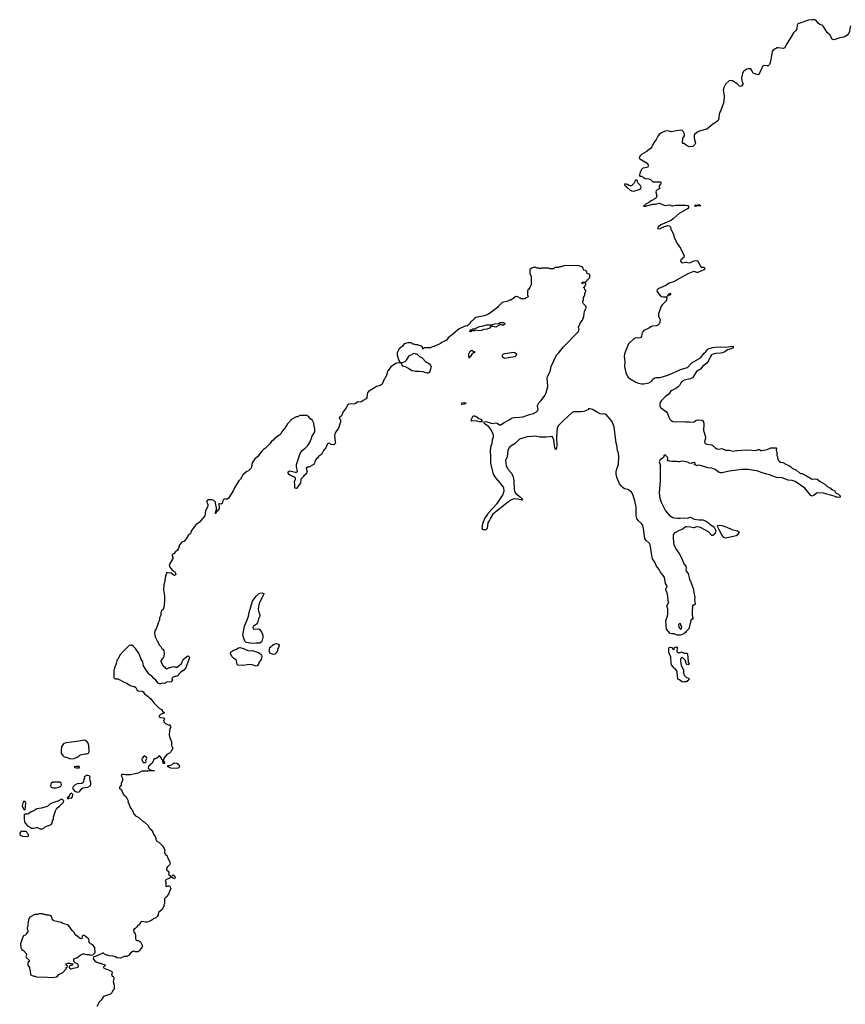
# Model space of a CAD drawing. Header units: inches. Extents: x 1980008 to 2252673, y 74414 to 260562.
# Tile 106 of 228: x 1998185 to 2011338, y 204406 to 220098. Entities that reach past the tile are written whole.
import ezdxf

# ---------------------------------------------------------------- set-up
doc = ezdxf.new("R2010")
doc.units = ezdxf.units.IN
doc.header["$MEASUREMENT"] = 0
for name, color, linetype in [('B9290', 7, 'Continuous'), ('B9291', 7, 'Continuous'), ('C0200', 7, 'Continuous'), ('C0201', 7, 'Continuous'), ('C0211', 7, 'Continuous'), ('C0212', 7, 'Continuous')]:
    doc.layers.add(name, color=color, linetype=linetype)

msp = doc.modelspace()

# ---------------------------------------------------------------- linework, layer by layer
at = {"layer": 'B9290', "color": 5, "elevation": 80}
for points in [[(1999807, 210000), (1999797, 209983), (1999782, 209970), (1999752, 209910), (1999732, 209890), (1999732, 209870), (1999722, 209850), (1999722, 209830), (1999693, 209767), (1999693, 209753), (1999685, 209730), (1999682, 209610), (1999690, 209602), (1999710, 209592), (1999750, 209592), (1999850, 209538), (1999890, 209525), (1999947, 209487), (2000000, 209473)], [(2000000, 208073), (1999950, 208061), (1999870, 208064), (1999850, 208069), (1999810, 208066), (1999802, 208050), (1999822, 208010), (1999822, 207970), (1999802, 207930), (1999800, 207900), (1999784, 207876), (1999774, 207870), (1999774, 207850), (1999804, 207824), (1999818, 207790), (1999845, 207745), (1999882, 207710), (1999912, 207650), (1999905, 207630), (1999925, 207605), (1999943, 207543), (1999971, 207510), (1999990, 207474), (2000000, 207443)], [(2000000, 205593), (1999998, 205590), (2000000, 205580)], [(2000000, 205252), (1999990, 205255), (1999945, 205215), (1999930, 205188), (1999890, 205168), (1999850, 205168), (1999790, 205142), (1999730, 205149), (1999710, 205162), (1999675, 205175), (1999616, 205176), (1999590, 205188), (1999569, 205189), (1999528, 205208), (1999522, 205222), (1999510, 205226), (1999492, 205208), (1999473, 205207), (1999390, 205168), (1999358, 205162), (1999354, 205130), (1999380, 205100), (1999402, 205082), (1999450, 205062), (1999470, 205062), (1999504, 205044), (1999530, 205042), (1999554, 205030), (1999533, 205007), (1999518, 205002), (1999514, 204990), (1999554, 204970), (1999598, 204958), (1999654, 204930), (1999658, 204910), (1999645, 204870), (1999657, 204857), (1999672, 204850), (1999682, 204830), (1999682, 204810), (1999672, 204770), (1999691, 204710), (1999692, 204690), (1999692, 204648), (1999670, 204626), (1999652, 204590), (1999630, 204569), (1999522, 204530), (1999491, 204490), (1999485, 204470), (1999450, 204438), (1999411, 204370)]]:
    msp.add_lwpolyline(points, dxfattribs=at)
for points in [[(1999210, 208615), (1999130, 208600), (1998930, 208575), (1998890, 208561), (1998865, 208535), (1998851, 208510), (1998843, 208463), (1998846, 208410), (1998871, 208370), (1998891, 208351), (1998930, 208345), (1998990, 208319), (1999050, 208325), (1999110, 208348), (1999150, 208381), (1999223, 208397), (1999250, 208398), (1999279, 208410), (1999289, 208430), (1999284, 208530), (1999275, 208570), (1999255, 208595), (1999230, 208610)], [(1999090, 208197), (1999054, 208190), (1999062, 208182), (1999090, 208172), (1999130, 208174), (1999138, 208190), (1999130, 208194)], [(1998790, 207948), (1998710, 207944), (1998690, 207932), (1998682, 207918), (1998676, 207890), (1998680, 207880), (1998688, 207868), (1998710, 207856), (1998765, 207855), (1998810, 207865), (1998838, 207882), (1998844, 207890), (1998850, 207910), (1998844, 207930), (1998824, 207944)], [(1999270, 208054), (1999250, 208053), (1999212, 208030), (1999216, 208010), (1999208, 207992), (1999202, 207950), (1999198, 207942), (1999177, 207923), (1999102, 207918), (1999063, 207897), (1999035, 207870), (1999027, 207850), (1999050, 207811), (1999075, 207795), (1999110, 207785), (1999130, 207791), (1999149, 207810), (1999173, 207847), (1999190, 207858), (1999230, 207859), (1999270, 207867), (1999308, 207890), (1999318, 207910), (1999318, 207950), (1999308, 207968), (1999302, 208010), (1999309, 208030), (1999290, 208049)], [(1999010, 207769), (1998990, 207759), (1998965, 207715), (1998950, 207706), (1998942, 207690), (1998950, 207682), (1998966, 207690), (1998966, 207694), (1999010, 207691), (1999024, 207710), (1999029, 207750), (1999022, 207762)], [(1998250, 207642), (1998235, 207610), (1998225, 207570), (1998238, 207530), (1998250, 207512), (1998270, 207505), (1998280, 207610), (1998270, 207637)], [(1998850, 207674), (1998794, 207646), (1998695, 207610), (1998665, 207595), (1998634, 207566), (1998620, 207560), (1998530, 207533), (1998459, 207521), (1998410, 207488), (1998368, 207472), (1998330, 207445), (1998310, 207438), (1998270, 207438), (1998254, 207430), (1998258, 207418), (1998256, 207350), (1998261, 207321), (1998271, 207291), (1998310, 207252), (1998354, 207230), (1998373, 207213), (1998410, 207211), (1998450, 207225), (1998470, 207222), (1998505, 207205), (1998550, 207205), (1998570, 207212), (1998590, 207232), (1998630, 207252), (1998647, 207253), (1998688, 207272), (1998708, 207310), (1998709, 207330), (1998722, 207350), (1998724, 207390), (1998755, 207490), (1998778, 207530), (1998817, 207563), (1998882, 207630), (1998889, 207650), (1998869, 207670)], [(1998210, 207166), (1998190, 207146), (1998185, 207130), (1998185, 207110), (1998190, 207102), (1998230, 207086), (1998310, 207082), (1998326, 207090), (1998326, 207110), (1998307, 207127), (1998298, 207150), (1998290, 207158), (1998230, 207158)], [(1998550, 205848), (1998490, 205848), (1998470, 205838), (1998425, 205835), (1998346, 205794), (1998324, 205756), (1998322, 205710), (1998313, 205687), (1998312, 205650), (1998302, 205630), (1998302, 205610), (1998312, 205590), (1998312, 205568), (1998290, 205526), (1998274, 205510), (1998245, 205495), (1998222, 205450), (1998198, 205370), (1998202, 205310), (1998220, 205280), (1998244, 205264), (1998292, 205210), (1998294, 205190), (1998282, 205170), (1998290, 205154), (1998334, 205110), (1998334, 205090), (1998312, 205070), (1998312, 205032), (1998342, 204990), (1998342, 204970), (1998352, 204950), (1998358, 204878), (1998384, 204864), (1998410, 204854), (1998430, 204854), (1998450, 204842), (1998630, 204838), (1998710, 204831), (1998770, 204845), (1998788, 204852), (1998810, 204882), (1998870, 204912), (1998926, 204970), (1998926, 204990), (1998942, 204998), (1998946, 205010), (1998942, 205022), (1998926, 205030), (1998926, 205050), (1998950, 205062), (1998990, 205062), (1999034, 205050), (1999018, 205042), (1999010, 205026), (1998990, 205026), (1998974, 205010), (1998974, 204990), (1998990, 204974), (1999010, 204974), (1999036, 204984), (1999070, 204985), (1999110, 204999), (1999121, 205010), (1999117, 205037), (1999110, 205048), (1999068, 205068), (1999047, 205087), (1999046, 205130), (1999094, 205146), (1999149, 205191), (1999190, 205212), (1999210, 205212), (1999250, 205198), (1999290, 205198), (1999310, 205191), (1999350, 205192), (1999387, 205233), (1999382, 205310), (1999348, 205350), (1999330, 205362), (1999309, 205369), (1999288, 205408), (1999289, 205430), (1999282, 205450), (1999230, 205493), (1999210, 205504), (1999190, 205502), (1999181, 205490), (1999173, 205447), (1999150, 205455), (1999105, 205485), (1999074, 205514), (1999050, 205548), (1999020, 205580), (1998970, 205655), (1998946, 205670), (1998870, 205695), (1998846, 205710), (1998730, 205735), (1998702, 205770), (1998699, 205790), (1998690, 205808), (1998670, 205822), (1998650, 205828), (1998610, 205828), (1998590, 205838), (1998570, 205838)]]:
    msp.add_lwpolyline(points, close=True, dxfattribs=at)
at = {"layer": 'B9291', "color": 5, "elevation": 80}
msp.add_lwpolyline([(2000000, 210108), (1999998, 210110), (1999970, 210128), (1999950, 210128), (1999930, 210126), (1999810, 210006), (1999807, 210000)], dxfattribs=at)
at = {"layer": 'C0200', "color": 5, "elevation": 80}
for points in [[(2000484, 210000), (2000482, 209950), (2000470, 209926), (2000433, 209887), (2000432, 209870), (2000470, 209798), (2000498, 209778), (2000510, 209762), (2000530, 209754), (2000570, 209772), (2000587, 209773), (2000616, 209784), (2000630, 209792), (2000644, 209784), (2000670, 209782), (2000690, 209774), (2000760, 209840), (2000790, 209902), (2000848, 209950), (2000870, 209962), (2000885, 209945), (2000890, 209926), (2000861, 209860), (2000850, 209818), (2000830, 209768), (2000802, 209730), (2000745, 209695), (2000717, 209663), (2000710, 209648), (2000674, 209630), (2000650, 209629), (2000614, 209610), (2000611, 209590), (2000619, 209570), (2000610, 209549), (2000590, 209539), (2000530, 209546), (2000514, 209530), (2000490, 209518), (2000462, 209522), (2000430, 209513), (2000410, 209515), (2000390, 209525), (2000352, 209572), (2000319, 209599), (2000290, 209635), (2000258, 209658), (2000220, 209700), (2000159, 209799), (2000145, 209865), (2000117, 209917), (2000083, 210000)], [(2002006, 210000), (2002030, 209982), (2002039, 209970), (2002044, 209950), (2002030, 209899), (2002002, 209858), (2001990, 209826), (2001970, 209799), (2001950, 209794), (2001870, 209821), (2001810, 209816), (2001750, 209804), (2001662, 209810), (2001650, 209822), (2001639, 209879), (2001631, 209891), (2001590, 209922), (2001570, 209946), (2001543, 209990), (2001541, 210000)], [(2002266, 210000), (2002250, 209984), (2002230, 209980), (2002195, 209990), (2002177, 210000)], [(2008812, 210000), (2008822, 209990), (2008822, 209970), (2008831, 209951), (2008833, 209853), (2008850, 209834), (2008850, 209826), (2008830, 209818), (2008810, 209826), (2008798, 209850), (2008796, 209876), (2008788, 209890), (2008750, 209926), (2008730, 209928), (2008712, 209910), (2008711, 209870), (2008721, 209810), (2008758, 209730), (2008758, 209690), (2008771, 209650), (2008810, 209612), (2008834, 209610), (2008838, 209598), (2008854, 209590), (2008838, 209582), (2008833, 209567), (2008818, 209562), (2008810, 209546), (2008770, 209546), (2008750, 209538), (2008726, 209550), (2008696, 209576), (2008669, 209589), (2008669, 209610), (2008662, 209630), (2008658, 209710), (2008640, 209740), (2008610, 209762), (2008570, 209818), (2008566, 209830), (2008558, 209938), (2008531, 210000)], [(2000000, 209473), (2000011, 209471), (2000034, 209454), (2000054, 209414), (2000070, 209401), (2000134, 209394), (2000150, 209385), (2000175, 209355), (2000234, 209314), (2000252, 209290), (2000274, 209274), (2000327, 209207), (2000407, 209127), (2000444, 209104), (2000460, 209080), (2000494, 209050), (2000430, 209022), (2000412, 209010), (2000402, 208990), (2000430, 208976), (2000474, 208970), (2000492, 208950), (2000478, 208930), (2000482, 208910), (2000510, 208882), (2000550, 208862), (2000570, 208862), (2000594, 208830), (2000577, 208803), (2000565, 208705), (2000571, 208670), (2000601, 208590), (2000601, 208530), (2000606, 208510), (2000622, 208490), (2000615, 208465), (2000591, 208429), (2000570, 208408), (2000530, 208388), (2000484, 208336), (2000474, 208310), (2000474, 208290), (2000478, 208278), (2000492, 208270), (2000490, 208246), (2000470, 208246), (2000467, 208287), (2000462, 208302), (2000450, 208306), (2000446, 208330), (2000410, 208366), (2000398, 208362), (2000394, 208350), (2000372, 208328), (2000350, 208318), (2000330, 208318), (2000314, 208310), (2000314, 208290), (2000290, 208246), (2000270, 208226), (2000258, 208222), (2000250, 208206), (2000238, 208202), (2000234, 208170), (2000254, 208150), (2000293, 208133), (2000331, 208129), (2000289, 208129), (2000230, 208119), (2000130, 208122), (2000074, 208090), (2000000, 208073)], [(2000000, 207443), (2000001, 207441), (2000031, 207411), (2000082, 207382), (2000150, 207318), (2000172, 207310), (2000230, 207256), (2000244, 207224), (2000261, 207201), (2000278, 207190), (2000305, 207150), (2000317, 207117), (2000338, 207090), (2000351, 207051), (2000351, 207030), (2000365, 207010), (2000402, 206990), (2000462, 206930), (2000485, 206890), (2000498, 206850), (2000491, 206830), (2000501, 206801), (2000532, 206770), (2000538, 206750), (2000579, 206670), (2000581, 206650), (2000571, 206630), (2000541, 206599), (2000525, 206570), (2000525, 206550), (2000552, 206530), (2000562, 206510), (2000562, 206490), (2000554, 206470), (2000577, 206457), (2000590, 206434), (2000602, 206438), (2000606, 206450), (2000631, 206471), (2000650, 206454), (2000662, 206430), (2000650, 206406), (2000610, 206429), (2000590, 206429), (2000570, 206415), (2000512, 206390), (2000501, 206370), (2000511, 206350), (2000514, 206290), (2000530, 206282), (2000550, 206292), (2000570, 206292), (2000591, 206249), (2000565, 206195), (2000562, 206170), (2000545, 206150), (2000535, 206125), (2000512, 206108), (2000493, 206087), (2000492, 206012), (2000482, 205990), (2000482, 205970), (2000451, 205909), (2000394, 205870), (2000392, 205830), (2000375, 205805), (2000355, 205785), (2000314, 205770), (2000290, 205746), (2000237, 205723), (2000210, 205715), (2000185, 205715), (2000130, 205724), (2000111, 205709), (2000090, 205675), (2000070, 205668), (2000046, 205634), (2000025, 205615), (2000010, 205608), (2000000, 205593)], [(2000000, 205580), (2000003, 205563), (2000025, 205530), (2000031, 205510), (2000032, 205452), (2000042, 205430), (2000050, 205422), (2000070, 205422), (2000110, 205402), (2000136, 205350), (2000139, 205330), (2000131, 205310), (2000090, 205259), (2000070, 205244), (2000030, 205244), (2000000, 205252)]]:
    msp.add_lwpolyline(points, dxfattribs=at)
for points in [[(2000170, 208368), (2000136, 208330), (2000131, 208310), (2000134, 208290), (2000150, 208261), (2000170, 208258), (2000190, 208262), (2000198, 208270), (2000195, 208290), (2000208, 208330), (2000206, 208346), (2000190, 208348)], [(2000630, 208164), (2000590, 208169), (2000546, 208190), (2000546, 208210), (2000570, 208211), (2000610, 208225), (2000630, 208242), (2000650, 208252), (2000690, 208251), (2000710, 208232), (2000725, 208210), (2000731, 208190), (2000710, 208169)]]:
    msp.add_lwpolyline(points, close=True, dxfattribs=at)
at = {"layer": 'C0201', "color": 5, "elevation": 80}
for points in [[(2010000, 219303), (2009972, 219248), (2009950, 219221), (2009930, 219224), (2009870, 219245), (2009850, 219289), (2009832, 219312), (2009810, 219317), (2009790, 219316), (2009770, 219309), (2009721, 219279), (2009710, 219268), (2009698, 219242), (2009682, 219170), (2009690, 219122), (2009703, 219090), (2009703, 219070), (2009690, 219044), (2009670, 219033), (2009650, 219037), (2009615, 219075), (2009590, 219093), (2009541, 219121), (2009511, 219129), (2009490, 219124), (2009431, 219070), (2009408, 219030), (2009394, 218974), (2009407, 218890), (2009402, 218790), (2009354, 218650), (2009337, 218623), (2009326, 218594), (2009324, 218530), (2009310, 218490), (2009278, 218462), (2009225, 218430), (2009130, 218354), (2009030, 218329), (2008990, 218309), (2008938, 218270), (2008931, 218250), (2008931, 218210), (2008951, 218130), (2008942, 218110), (2008910, 218078), (2008849, 218069), (2008806, 218090), (2008770, 218126), (2008750, 218126), (2008746, 218130), (2008749, 218210), (2008774, 218246), (2008777, 218270), (2008773, 218290), (2008761, 218310), (2008739, 218330), (2008710, 218337), (2008619, 218321), (2008570, 218308), (2008510, 218326), (2008470, 218321), (2008410, 218297), (2008373, 218270), (2008350, 218243), (2008323, 218190), (2008283, 218130), (2008253, 218070), (2008234, 218046), (2008166, 217994), (2008090, 217947), (2008071, 217930), (2008057, 217910), (2008056, 217890), (2008062, 217882), (2008182, 217810), (2008194, 217794), (2008198, 217770), (2008190, 217749), (2008150, 217735), (2008111, 217729), (2008090, 217708), (2008071, 217670), (2008062, 217638), (2008054, 217630), (2008065, 217605), (2008090, 217602), (2008130, 217582), (2008150, 217565), (2008210, 217562), (2008234, 217550), (2008273, 217513), (2008390, 217511), (2008402, 217490), (2008371, 217450), (2008372, 217430), (2008382, 217410), (2008337, 217383), (2008324, 217370), (2008320, 217350), (2008333, 217290), (2008323, 217257), (2008314, 217246), (2008246, 217210), (2008203, 217177), (2008151, 217150), (2008145, 217135), (2008122, 217130), (2008130, 217126), (2008153, 217127), (2008270, 217156), (2008310, 217156), (2008370, 217171), (2008470, 217139), (2008530, 217145), (2008550, 217142), (2008572, 217132), (2008590, 217131), (2008637, 217143), (2008790, 217144), (2008830, 217136), (2008846, 217110), (2008831, 217090), (2008691, 217010), (2008597, 216923), (2008561, 216899), (2008401, 216830), (2008354, 216790), (2008346, 216770), (2008370, 216765), (2008390, 216769), (2008459, 216801), (2008510, 216817), (2008535, 216815), (2008550, 216801), (2008563, 216750), (2008596, 216690), (2008612, 216630), (2008658, 216530), (2008714, 216454), (2008772, 216332), (2008768, 216310), (2008718, 216270), (2008710, 216250), (2008727, 216230), (2008750, 216224), (2008790, 216235), (2008810, 216235), (2008850, 216225), (2008871, 216229), (2008930, 216254), (2008970, 216260), (2008990, 216249), (2009029, 216169), (2009050, 216156), (2009090, 216151), (2009099, 216130), (2009082, 216110), (2008990, 216068), (2008970, 216069), (2008930, 216083), (2008910, 216081), (2008830, 216048), (2008600, 215920), (2008530, 215900), (2008477, 215863), (2008367, 215813), (2008338, 215790), (2008336, 215770), (2008390, 215704), (2008410, 215688), (2008439, 215679), (2008490, 215682), (2008497, 215677), (2008487, 215630), (2008477, 215610), (2008423, 215557), (2008404, 215530), (2008362, 215410), (2008361, 215370), (2008384, 215330), (2008391, 215310), (2008384, 215276), (2008370, 215250), (2008350, 215229), (2008330, 215219), (2008270, 215216), (2008251, 215209), (2008210, 215181), (2008130, 215143), (2008115, 215130), (2008102, 215110), (2008092, 215048), (2008074, 215026), (2008050, 215022), (2008010, 215026), (2007990, 215023), (2007970, 215013), (2007884, 214930), (2007850, 214854), (2007822, 214770), (2007816, 214730), (2007824, 214650), (2007819, 214570), (2007842, 214470), (2007863, 214423), (2007880, 214400), (2007913, 214373), (2008001, 214321), (2008045, 214305), (2008090, 214297), (2008130, 214297), (2008210, 214311), (2008249, 214330), (2008271, 214369), (2008294, 214386), (2008326, 214394), (2008390, 214397), (2008510, 214431), (2008730, 214526), (2008823, 214557), (2008893, 214627), (2009030, 214710), (2009090, 214785), (2009114, 214806), (2009150, 214847), (2009170, 214858), (2009230, 214873), (2009270, 214877), (2009350, 214883), (2009430, 214880), (2009553, 214893), (2009552, 214870), (2009522, 214850), (2009463, 214837), (2009416, 214804), (2009382, 214790), (2009350, 214782), (2009270, 214778), (2009232, 214768), (2009206, 214754), (2009189, 214731), (2009158, 214662), (2009134, 214626), (2009070, 214574), (2009030, 214530), (2008969, 214491), (2008901, 214390), (2008870, 214372), (2008770, 214351), (2008735, 214330), (2008716, 214310), (2008695, 214270), (2008674, 214246), (2008639, 214221), (2008576, 214190), (2008554, 214170), (2008528, 214132), (2008473, 214090), (2008411, 214030), (2008396, 214010), (2008381, 213970), (2008383, 213943), (2008396, 213916), (2008488, 213848), (2008503, 213823), (2008535, 213735), (2008561, 213710), (2008590, 213693), (2008630, 213687), (2008750, 213694), (2008790, 213688), (2008850, 213689), (2008910, 213683), (2008930, 213689), (2008964, 213716), (2008990, 213723), (2009050, 213714), (2009066, 213706), (2009078, 213690), (2009085, 213650), (2009081, 213550), (2009109, 213450), (2009111, 213429), (2009096, 213370), (2009100, 213350), (2009130, 213335), (2009210, 213323), (2009230, 213310), (2009259, 213279), (2009290, 213258), (2009310, 213252), (2009370, 213262), (2009430, 213238), (2009490, 213235), (2009550, 213223), (2009610, 213233), (2009770, 213242), (2009850, 213239), (2009910, 213230), (2009950, 213250), (2009970, 213250), (2009990, 213233), (2010000, 213233)], [(2010000, 212883), (2009950, 212900), (2009790, 212927), (2009690, 212929), (2009610, 212921), (2009495, 212905), (2009370, 212877), (2009350, 212877), (2009330, 212881), (2009264, 212930), (2009210, 212953), (2009150, 212958), (2009030, 212995), (2008990, 212998), (2008966, 212990), (2008950, 213006), (2008926, 213010), (2008946, 213014), (2008948, 213030), (2008930, 213039), (2008904, 213036), (2008890, 213026), (2008851, 213029), (2008846, 213030), (2008842, 213042), (2008827, 213047), (2008790, 213049), (2008770, 213058), (2008730, 213062), (2008690, 213049), (2008671, 213049), (2008650, 213054), (2008575, 213055), (2008541, 213061), (2008528, 213068), (2008509, 213069), (2008506, 213070), (2008508, 213110), (2008499, 213130), (2008470, 213161), (2008448, 213152), (2008445, 213130), (2008439, 213121), (2008390, 213084), (2008374, 213050), (2008396, 212990), (2008391, 212969), (2008386, 212870), (2008388, 212752), (2008375, 212550), (2008384, 212470), (2008402, 212410), (2008473, 212270), (2008538, 212198), (2008590, 212165), (2008610, 212160), (2008670, 212151), (2008710, 212151), (2008770, 212159), (2008829, 212151), (2008850, 212163), (2008870, 212167), (2008930, 212140), (2009010, 212129), (2009066, 212126), (2009110, 212113), (2009157, 212077), (2009177, 212057), (2009250, 212008), (2009270, 211970), (2009273, 211950), (2009272, 211928), (2009263, 211910), (2009230, 211879), (2009210, 211879), (2009157, 211937), (2009030, 212006), (2008986, 212014), (2008950, 212010), (2008930, 211998), (2008919, 211999), (2008872, 212012), (2008810, 212018), (2008790, 212013), (2008750, 211979), (2008690, 211955), (2008634, 211926), (2008610, 211909), (2008598, 211890), (2008593, 211830), (2008604, 211730), (2008650, 211648), (2008698, 211578), (2008732, 211512), (2008767, 211427), (2008795, 211390), (2008804, 211370), (2008797, 211330), (2008804, 211310), (2008832, 211272), (2008853, 211210), (2008857, 211170), (2008871, 211150), (2008913, 211030), (2008942, 210890), (2008936, 210850), (2008945, 210790), (2008930, 210769), (2008910, 210768), (2008901, 210750), (2008896, 210670), (2008899, 210610), (2008911, 210570), (2008910, 210546), (2008890, 210546), (2008885, 210535), (2008874, 210530), (2008878, 210510), (2008859, 210461), (2008845, 210390), (2008805, 210350), (2008791, 210330), (2008765, 210310), (2008714, 210290), (2008690, 210287), (2008658, 210290), (2008610, 210308), (2008570, 210309), (2008550, 210318), (2008490, 210382), (2008481, 210510), (2008487, 210550), (2008506, 210594), (2008512, 210630), (2008509, 210709), (2008497, 210750), (2008509, 210790), (2008524, 210810), (2008517, 210837), (2008512, 210912), (2008501, 210961), (2008481, 211010), (2008479, 211030), (2008495, 211050), (2008499, 211070), (2008474, 211114), (2008463, 211183), (2008450, 211221), (2008392, 211292), (2008370, 211334), (2008330, 211389), (2008306, 211450), (2008268, 211508), (2008248, 211588), (2008242, 211670), (2008229, 211729), (2008217, 211750), (2008162, 211802), (2008144, 211830), (2008125, 211990), (2008110, 212037), (2008092, 212070), (2008042, 212110), (2008016, 212150), (2008008, 212190), (2008007, 212330), (2007987, 212430), (2007954, 212530), (2007930, 212566), (2007890, 212601), (2007872, 212612), (2007822, 212622), (2007797, 212637), (2007777, 212657), (2007742, 212702), (2007703, 212790), (2007689, 212850), (2007687, 212890), (2007699, 212941), (2007726, 213010), (2007729, 213129), (2007722, 213190), (2007709, 213230), (2007698, 213318), (2007689, 213350), (2007653, 213610), (2007617, 213697), (2007530, 213804), (2007496, 213816), (2007470, 213813), (2007430, 213818), (2007390, 213835), (2007310, 213883), (2007250, 213899), (2007238, 213882), (2007226, 213874), (2007170, 213855), (2007128, 213848), (2007030, 213849), (2007010, 213846), (2006985, 213835), (2006849, 213711), (2006770, 213630), (2006747, 213593), (2006738, 213450), (2006742, 213310), (2006730, 213249), (2006710, 213275), (2006696, 213396), (2006680, 213440), (2006670, 213455), (2006570, 213442), (2006470, 213447), (2006410, 213458), (2006270, 213448), (2006230, 213440), (2006148, 213410), (2006076, 213344), (2005991, 213290), (2005976, 213270), (2005962, 213230), (2005949, 213131), (2005926, 213070), (2005928, 213032), (2005937, 212990), (2005954, 212950), (2005969, 212929), (2006022, 212870), (2006046, 212810), (2006057, 212750), (2006064, 212610), (2006073, 212570), (2006090, 212544), (2006161, 212490), (2006202, 212450), (2006190, 212438), (2006183, 212443), (2006116, 212456), (2006070, 212460), (2006044, 212456), (2006010, 212440), (2005950, 212397), (2005725, 212215), (2005685, 212155), (2005670, 212119), (2005643, 212077), (2005630, 211988), (2005610, 211968), (2005570, 211969), (2005555, 211990), (2005561, 212070), (2005593, 212150), (2005636, 212204), (2005650, 212233), (2005793, 212387), (2005886, 212530), (2005895, 212550), (2005904, 212590), (2005899, 212630), (2005890, 212649), (2005839, 212719), (2005770, 212794), (2005735, 212855), (2005690, 213030), (2005692, 213150), (2005686, 213210), (2005692, 213288), (2005712, 213350), (2005717, 213403), (2005733, 213450), (2005735, 213475), (2005725, 213505), (2005693, 213570), (2005654, 213614), (2005599, 213650), (2005584, 213670), (2005586, 213690), (2005610, 213695), (2005630, 213691), (2005710, 213664), (2005771, 213671), (2005790, 213666), (2005830, 213641), (2005850, 213642), (2005902, 213678), (2005981, 213719), (2006030, 213750), (2006070, 213760), (2006150, 213761), (2006202, 213770), (2006290, 213802), (2006370, 213822), (2006419, 213850), (2006437, 213870), (2006445, 213890), (2006436, 213936), (2006435, 213950), (2006443, 213970), (2006456, 213990), (2006493, 214027), (2006552, 214110), (2006573, 214150), (2006599, 214250), (2006590, 214390), (2006595, 214410), (2006636, 214490), (2006652, 214570), (2006725, 214730), (2006742, 214758), (2006770, 214783), (2006842, 214878), (2006877, 214910), (2007059, 215101), (2007074, 215110), (2007088, 215130), (2007098, 215170), (2007086, 215190), (2007088, 215210), (2007099, 215221), (2007121, 215270), (2007149, 215311), (2007173, 215370), (2007182, 215450), (2007202, 215490), (2007208, 215510), (2007207, 215527), (2007166, 215570), (2007158, 215590), (2007158, 215610), (2007166, 215630), (2007168, 215672), (2007176, 215684), (2007187, 215713), (2007188, 215732), (2007206, 215770), (2007202, 215782), (2007186, 215790), (2007182, 215822), (2007166, 215830), (2007182, 215838), (2007187, 215853), (2007206, 215870), (2007206, 215890), (2007202, 215902), (2007170, 215906), (2007158, 215902), (2007150, 215886), (2007146, 215890), (2007146, 215910), (2007150, 215914), (2007190, 215914), (2007202, 215918), (2007207, 215933), (2007222, 215938), (2007226, 215950), (2007242, 215958), (2007246, 215970), (2007266, 215990), (2007266, 216030), (2007262, 216042), (2007227, 216047), (2007222, 216082), (2007207, 216087), (2007202, 216102), (2007170, 216106), (2007166, 216110), (2007162, 216142), (2007150, 216146), (2007130, 216166), (2007110, 216168), (2007096, 216176), (2007070, 216182), (2006856, 216176), (2006810, 216158), (2006790, 216158), (2006770, 216148), (2006710, 216146), (2006690, 216126), (2006633, 216127), (2006610, 216138), (2006490, 216138), (2006470, 216128), (2006456, 216136), (2006430, 216138), (2006410, 216148), (2006373, 216147), (2006344, 216136), (2006318, 216122), (2006314, 216110), (2006314, 216050), (2006332, 216010), (2006332, 215870), (2006314, 215830), (2006297, 215803), (2006282, 215790), (2006273, 215767), (2006274, 215710), (2006278, 215698), (2006292, 215690), (2006278, 215682), (2006274, 215670), (2006250, 215666), (2006230, 215648), (2006172, 215648), (2006160, 215660), (2006120, 215680), (2006090, 215688), (2006070, 215668), (2006010, 215628), (2005990, 215628), (2005951, 215609), (2005890, 215598), (2005870, 215588), (2005810, 215528), (2005798, 215510), (2005691, 215429), (2005653, 215407), (2005582, 215378), (2005450, 215349), (2005423, 215330), (2005388, 215292), (2005370, 215281), (2005350, 215246), (2005319, 215221), (2005310, 215216), (2005290, 215219), (2005188, 215172), (2005120, 215120), (2005082, 215078), (2005012, 215030), (2004982, 214990), (2004910, 214955), (2004890, 214938), (2004790, 214888), (2004773, 214887), (2004727, 214867), (2004630, 214866), (2004618, 214862), (2004614, 214850), (2004608, 214848), (2004602, 214882), (2004587, 214887), (2004582, 214902), (2004550, 214906), (2004530, 214918), (2004490, 214918), (2004470, 214926), (2004450, 214926), (2004427, 214947), (2004369, 214949), (2004309, 214930), (2004283, 214897), (2004228, 214850), (2004199, 214790), (2004199, 214750), (2004224, 214664), (2004236, 214650), (2004234, 214634), (2004270, 214631), (2004326, 214650), (2004348, 214672), (2004390, 214742), (2004470, 214782), (2004490, 214774), (2004510, 214774), (2004554, 214730), (2004594, 214710), (2004652, 214652), (2004711, 214611), (2004732, 214590), (2004742, 214570), (2004719, 214490), (2004710, 214475), (2004690, 214462), (2004677, 214463), (2004610, 214484), (2004553, 214493), (2004490, 214489), (2004470, 214497), (2004430, 214503), (2004415, 214510), (2004381, 214541), (2004341, 214561), (2004290, 214577), (2004277, 214590), (2004267, 214613), (2004267, 214627), (2004229, 214629), (2004190, 214622), (2004101, 214570), (2004050, 214504), (2004023, 214417), (2004001, 214379), (2003990, 214369), (2003957, 214290), (2003930, 214268), (2003870, 214251), (2003821, 214219), (2003766, 214190), (2003743, 214170), (2003725, 214150), (2003718, 214130), (2003716, 214070), (2003706, 214054), (2003658, 214030), (2003630, 214008), (2003610, 214004), (2003570, 214006), (2003530, 213977), (2003430, 213970), (2003410, 213959), (2003388, 213910), (2003339, 213850), (2003310, 213787), (2003275, 213750), (2003297, 213717), (2003297, 213690), (2003263, 213590), (2003222, 213530), (2003203, 213490), (2003199, 213470), (2003213, 213370), (2003214, 213350), (2003210, 213343), (2003194, 213326), (2003177, 213323), (2003148, 213328), (2003110, 213347), (2003090, 213337), (2003063, 213277), (2003027, 213233), (2002993, 213170), (2002944, 213136), (2002931, 213110), (2002907, 213093), (2002891, 213070), (2002881, 213030), (2002870, 213009), (2002790, 212964), (2002770, 212964), (2002751, 212950), (2002763, 212890), (2002756, 212870), (2002744, 212856), (2002710, 212829), (2002701, 212810), (2002666, 212774), (2002657, 212710), (2002626, 212674), (2002599, 212630), (2002590, 212625), (2002569, 212630), (2002569, 212690), (2002564, 212730), (2002569, 212750), (2002581, 212770), (2002581, 212790), (2002554, 212810), (2002510, 212828), (2002484, 212844), (2002462, 212870), (2002464, 212890), (2002490, 212907), (2002574, 212886), (2002594, 212886), (2002606, 212894), (2002609, 212910), (2002592, 212970), (2002594, 213010), (2002655, 213185), (2002687, 213233), (2002735, 213270), (2002777, 213310), (2002814, 213370), (2002835, 213430), (2002838, 213450), (2002888, 213530), (2002888, 213570), (2002869, 213650), (2002869, 213670), (2002848, 213710), (2002816, 213736), (2002780, 213780), (2002750, 213795), (2002730, 213788), (2002650, 213788), (2002611, 213769), (2002590, 213768), (2002530, 213738), (2002517, 213723), (2002492, 213708), (2002482, 213690), (2002450, 213658), (2002411, 213590), (2002357, 213523), (2002344, 213496), (2002324, 213476), (2002252, 213430), (2002224, 213396), (2002190, 213368), (2002170, 213338), (2002102, 213270), (2002070, 213249), (2002040, 213220), (2001971, 213130), (2001930, 213098), (2001890, 213038), (2001881, 213010), (2001878, 212970), (2001870, 212948), (2001831, 212909), (2001804, 212896), (2001737, 212843), (2001725, 212810), (2001703, 212777), (2001678, 212750), (2001611, 212650), (2001585, 212590), (2001511, 212470), (2001490, 212455), (2001450, 212454), (2001431, 212449), (2001421, 212430), (2001410, 212388), (2001390, 212378), (2001370, 212382), (2001352, 212370), (2001362, 212350), (2001362, 212310), (2001352, 212290), (2001330, 212266), (2001318, 212262), (2001310, 212228), (2001306, 212230), (2001309, 212269), (2001319, 212281), (2001319, 212330), (2001310, 212349), (2001302, 212410), (2001275, 212435), (2001244, 212444), (2001190, 212446), (2001164, 212430), (2001166, 212410), (2001184, 212370), (2001182, 212358), (2001177, 212330), (2001146, 212270), (2001132, 212190), (2001110, 212158), (2001070, 212118), (2001050, 212088), (2000990, 212048), (2000964, 212016), (2000950, 211988), (2000922, 211958), (2000905, 211910), (2000870, 211878), (2000838, 211822), (2000797, 211783), (2000770, 211769), (2000739, 211741), (2000730, 211728), (2000713, 211670), (2000698, 211642), (2000661, 211610), (2000648, 211592), (2000612, 211570), (2000612, 211550), (2000622, 211530), (2000625, 211510), (2000567, 211410), (2000575, 211375), (2000590, 211352), (2000621, 211321), (2000658, 211298), (2000671, 211269), (2000662, 211250), (2000650, 211242), (2000629, 211249), (2000599, 211279), (2000550, 211282), (2000530, 211288), (2000505, 211230), (2000491, 211130), (2000479, 211090), (2000477, 211010), (2000484, 210950), (2000494, 210910), (2000491, 210889), (2000493, 210830), (2000481, 210730), (2000470, 210698), (2000450, 210686), (2000433, 210647), (2000432, 210610), (2000413, 210567), (2000412, 210528), (2000390, 210486), (2000382, 210450), (2000358, 210390), (2000345, 210370), (2000332, 210330), (2000338, 210290), (2000350, 210254), (2000377, 210197), (2000412, 210130), (2000432, 210110), (2000450, 210074), (2000464, 210064), (2000480, 210040), (2000485, 210010), (2000484, 210000)], [(2002177, 210000), (2002170, 210004), (2002164, 210030), (2002167, 210067), (2002170, 210091), (2002183, 210097), (2002190, 210112), (2002215, 210125), (2002230, 210142), (2002270, 210158), (2002310, 210146), (2002318, 210130), (2002310, 210090), (2002294, 210066), (2002290, 210042), (2002276, 210010), (2002266, 210000)], [(2000083, 210000), (2000079, 210010), (2000030, 210078), (2000000, 210108)], [(2001541, 210000), (2001540, 210010), (2001558, 210030), (2001589, 210050), (2001630, 210062), (2001670, 210086), (2001690, 210091), (2001750, 210076), (2001830, 210041), (2001890, 210045), (2001990, 210012), (2002006, 210000)], [(2008531, 210000), (2008526, 210010), (2008524, 210070), (2008533, 210090), (2008550, 210097), (2008572, 210092), (2008590, 210065), (2008610, 210062), (2008619, 210090), (2008650, 210104), (2008662, 210090), (2008654, 210050), (2008655, 210030), (2008670, 210011), (2008706, 210014), (2008730, 210025), (2008770, 210002), (2008810, 210002), (2008812, 210000)]]:
    msp.add_lwpolyline(points, dxfattribs=at)
for points in [[(2008010, 217546), (2007998, 217542), (2007970, 217486), (2007932, 217448), (2007910, 217449), (2007890, 217455), (2007869, 217469), (2007830, 217482), (2007822, 217478), (2007818, 217470), (2007825, 217465), (2007827, 217450), (2007842, 217442), (2007851, 217430), (2007865, 217425), (2007910, 217382), (2007932, 217368), (2007970, 217367), (2008055, 217390), (2008082, 217410), (2008088, 217430), (2008070, 217458), (2008035, 217495), (2008026, 217510), (2008026, 217530)], [(2008950, 217119), (2008935, 217130), (2008950, 217145), (2008990, 217142), (2009010, 217150), (2009034, 217130), (2009030, 217130), (2008974, 217126)], [(2008522, 215702), (2008514, 215706), (2008510, 215689), (2008506, 215690), (2008508, 215708), (2008520, 215720), (2008524, 215730), (2008530, 215736), (2008555, 215735), (2008558, 215730), (2008542, 215710)], [(2005890, 215229), (2005869, 215229), (2005842, 215238), (2005770, 215195), (2005728, 215208), (2005692, 215208), (2005670, 215182), (2005633, 215167), (2005578, 215162), (2005537, 215143), (2005510, 215139), (2005450, 215148), (2005430, 215138), (2005410, 215138), (2005390, 215148), (2005370, 215124), (2005358, 215130), (2005362, 215150), (2005370, 215158), (2005390, 215154), (2005406, 215170), (2005429, 215171), (2005510, 215207), (2005550, 215211), (2005623, 215237), (2005650, 215232), (2005707, 215233), (2005718, 215242), (2005753, 215253), (2005810, 215254), (2005822, 215258), (2005830, 215274), (2005890, 215274), (2005910, 215262), (2005918, 215250)], [(2005410, 214812), (2005430, 214812), (2005432, 214790), (2005410, 214788), (2005392, 214770), (2005372, 214748), (2005370, 214728), (2005354, 214726), (2005350, 214706), (2005346, 214710), (2005342, 214742), (2005342, 214770), (2005363, 214817), (2005390, 214831)], [(2005910, 214699), (2005890, 214710), (2005879, 214730), (2005879, 214750), (2005889, 214771), (2005910, 214780), (2005950, 214783), (2006050, 214800), (2006075, 214795), (2006097, 214770), (2006096, 214744), (2006074, 214726), (2005970, 214709)], [(2005230, 213965), (2005221, 213970), (2005239, 213990), (2005270, 213999), (2005290, 213994), (2005293, 213990), (2005290, 213984), (2005270, 213969)], [(2005550, 213689), (2005511, 213690), (2005450, 213705), (2005390, 213699), (2005379, 213710), (2005381, 213730), (2005410, 213785), (2005430, 213787), (2005450, 213781), (2005502, 213742), (2005531, 213730), (2005546, 213710), (2005554, 213690)], [(2009430, 211836), (2009404, 211844), (2009370, 211890), (2009327, 211967), (2009308, 212008), (2009302, 212030), (2009305, 212035), (2009330, 212044), (2009370, 212034), (2009450, 212008), (2009530, 211974), (2009623, 211950), (2009648, 211930), (2009616, 211884), (2009601, 211870), (2009510, 211850)], [(2001923, 210383), (2001990, 210388), (2002003, 210383), (2002018, 210370), (2002038, 210338), (2002056, 210290), (2002059, 210250), (2002040, 210190), (2002030, 210175), (2002010, 210162), (2001950, 210162), (2001890, 210156), (2001793, 210173), (2001773, 210193), (2001742, 210290), (2001765, 210435), (2001810, 210535), (2001828, 210590), (2001839, 210650), (2001896, 210830), (2001950, 210910), (2001990, 210946), (2002010, 210958), (2002050, 210965), (2002073, 210953), (2002071, 210930), (2002004, 210810), (2001993, 210770), (2001986, 210710), (2001988, 210670), (2002007, 210630), (2002011, 210611), (2002008, 210590), (2001988, 210550), (2001975, 210485), (2001956, 210464), (2001909, 210431), (2001899, 210410), (2001906, 210390)], [(2008710, 210468), (2008690, 210468), (2008683, 210450), (2008686, 210414), (2008710, 210387), (2008729, 210391), (2008735, 210410)]]:
    msp.add_lwpolyline(points, close=True, dxfattribs=at)
at = {"layer": 'C0211', "color": 5, "elevation": 80}
for points in [[(2010570, 220000), (2010567, 219970), (2010559, 219941), (2010542, 219918), (2010510, 219888), (2010477, 219823), (2010400, 219710), (2010372, 219648), (2010350, 219638), (2010270, 219649), (2010250, 219647), (2010187, 219610), (2010175, 219590), (2010146, 219430), (2010130, 219381), (2010110, 219364), (2010090, 219362), (2010050, 219369), (2010030, 219363), (2010019, 219350), (2010004, 219310), (2010000, 219303)], [(2011422, 220000), (2011410, 219950), (2011406, 219910), (2011396, 219884), (2011370, 219850), (2011341, 219830), (2011310, 219819), (2011253, 219807), (2011170, 219780), (2011150, 219776), (2011140, 219780), (2011128, 219788), (2011090, 219854), (2011050, 219895), (2010998, 219978), (2010980, 220000)], [(2010000, 213233), (2010010, 213232), (2010093, 213247), (2010150, 213272), (2010234, 213274), (2010242, 213270), (2010238, 213230), (2010245, 213210), (2010246, 213150), (2010256, 213130), (2010256, 213110), (2010276, 213070), (2010290, 213056), (2010308, 213048), (2010343, 213043), (2010390, 213015), (2010436, 212995), (2010471, 212971), (2010489, 212949), (2010558, 212918), (2010610, 212875), (2010630, 212865), (2010650, 212864), (2010719, 212830), (2010810, 212775), (2010870, 212779), (2010890, 212775), (2010936, 212736), (2011010, 212693), (2011043, 212663), (2011102, 212630), (2011115, 212615), (2011172, 212590), (2011174, 212570), (2011194, 212550), (2011230, 212534), (2011254, 212510), (2011254, 212490), (2011230, 212482), (2011209, 212489), (2011188, 212490), (2011177, 212497), (2010992, 212552), (2010890, 212555), (2010841, 212519), (2010810, 212504), (2010790, 212515), (2010694, 212634), (2010537, 212737), (2010492, 212752), (2010430, 212759), (2010330, 212794), (2010243, 212803), (2010130, 212845), (2010090, 212853), (2010000, 212883)]]:
    msp.add_lwpolyline(points, dxfattribs=at)
at = {"layer": 'C0212', "color": 5, "elevation": 80}
msp.add_lwpolyline([(2010980, 220000), (2010970, 220013), (2010930, 220022), (2010910, 220035), (2010870, 220089), (2010850, 220097), (2010810, 220098), (2010747, 220090), (2010722, 220078), (2010627, 220050), (2010584, 220030), (2010571, 220010), (2010570, 220000)], dxfattribs=at)

doc.saveas('drawing.dxf')
